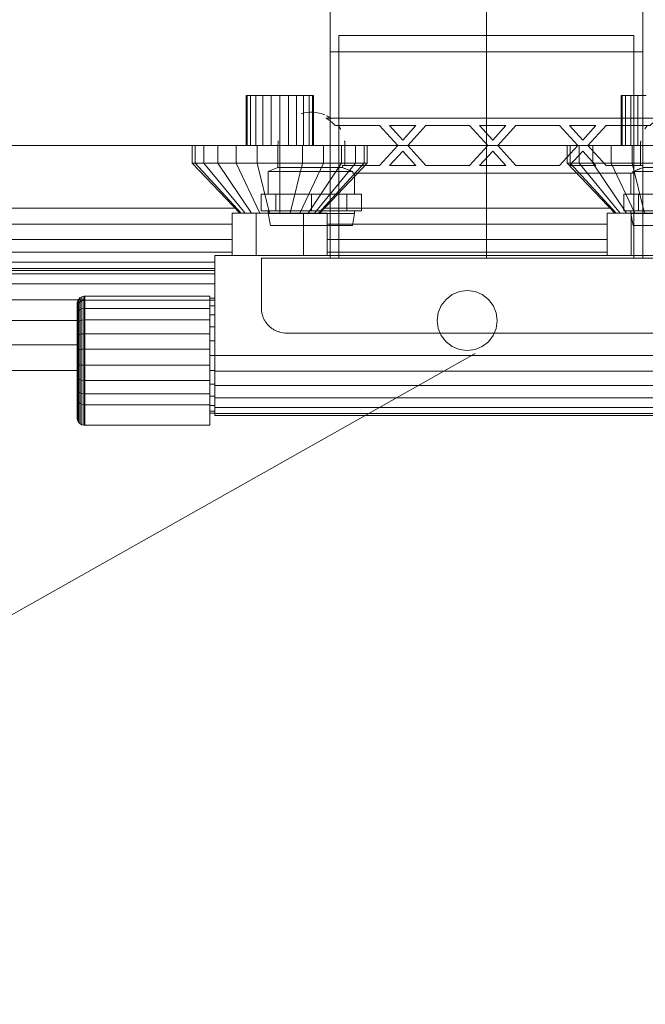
# Model space of a CAD drawing. Header units: millimetres. Extents: x 19410 to 41495, y 2709 to 43021.
# Tile 46 of 61: x 26931 to 27181, y 41832 to 42226. Entities that reach past the tile are written whole.
import ezdxf

# ---------------------------------------------------------------- set-up
doc = ezdxf.new("R2010")
doc.units = ezdxf.units.MM
doc.linetypes.add('ADSK_Осевая', pattern=[700, 500, -100, 0, -100])
doc.linetypes.add('ADSK_Скрыто', pattern=[300, 150, -150])
for name, color, linetype, lineweight in [('A-DETL-____-HDLN', 90, 'ADSK_Скрыто', 9), ('M-EQPM-___-IDEN', 50, 'Continuous', 20), ('M-EQPM-____-OTLN', 50, 'Continuous', 20), ('M-HVAC-DUCT-CNTR', 70, 'ADSK_Осевая', 20), ('M-HVAC-DUCT-OTLN', 70, 'Continuous', 20)]:
    doc.layers.add(name, color=color, linetype=linetype, lineweight=lineweight)

# ---------------------------------------------------------------- blocks, each defined once
blk = doc.blocks.new('Прямая форма - 83 new-609569-В_Этаж 02_Вентиляция')
at = {"layer": 'M-EQPM-____-OTLN', "color": 253}
for p, q in [((-88.5, 500), (-88.5, 520)), ((-88.04, 520), (-88.5, 520)), ((-88.04, 500), (-88.04, 520)), ((-86.69, 520), (-88.04, 520)), ((-86.69, 500), (-86.69, 520)), ((-84.55, 520), (-86.69, 520)), ((-84.55, 500), (-84.55, 520)), ((-81.75, 520), (-84.55, 520)), ((-81.75, 500), (-81.75, 520)), ((-78.49, 520), (-81.75, 520)), ((-78.49, 500), (-78.49, 520)), ((-75, 520), (-78.49, 520)), ((-75, 500), (-75, 520)), ((-71.51, 520), (-75, 520)), ((-68.25, 520), (-71.51, 520)), ((-71.51, 520), (-71.51, 500)), ((-65.45, 520), (-68.25, 520)), ((-68.25, 520), (-68.25, 500)), ((-63.31, 520), (-65.45, 520)), ((-65.45, 520), (-65.45, 500)), ((-61.96, 520), (-63.31, 520)), ((-63.31, 520), (-63.31, 500)), ((-61.5, 520), (-61.96, 520)), ((-61.96, 520), (-61.96, 500)), ((-61.5, 520), (-61.5, 500)), ((61.5, 500), (61.5, 520)), ((61.96, 520), (61.5, 520)), ((61.96, 500), (61.96, 520)), ((63.31, 520), (61.96, 520)), ((63.31, 500), (63.31, 520)), ((65.45, 520), (63.31, 520)), ((65.45, 500), (65.45, 520)), ((68.25, 520), (65.45, 520)), ((68.25, 500), (68.25, 520)), ((71.51, 520), (68.25, 520)), ((-110, 500), (-285.9, 500)), ((-110, 500), (-108.81, 500)), ((-110, 500), (-110, 493)), ((-108.81, 500), (-105.31, 500)), ((-108.81, 500), (-108.81, 493)), ((-105.31, 500), (-99.75, 500)), ((-105.31, 500), (-105.31, 493)), ((-99.75, 500), (-92.5, 500)), ((-99.75, 500), (-99.75, 493)), ((-92.5, 500), (-84.06, 500)), ((-92.5, 500), (-92.5, 493)), ((-84.06, 500), (-75, 500)), ((-84.06, 500), (-84.06, 493)), ((-75, 500), (-65.94, 500)), ((-75, 500), (-75, 493)), ((-65.94, 500), (-57.5, 500)), ((-65.94, 500), (-65.94, 493)), ((-57.5, 500), (-50.25, 500)), ((-57.5, 500), (-57.5, 493)), ((-50.25, 500), (-44.69, 500)), ((-50.25, 500), (-50.25, 493)), ((-44.69, 500), (-41.19, 500)), ((-44.69, 500), (-44.69, 493)), ((-40, 500), (-41.19, 500)), ((-41.19, 500), (-41.19, 493)), ((-40, 493), (-40, 500)), ((40, 500), (-40, 500)), ((41.19, 500), (40, 500)), ((40, 500), (40, 493)), ((41.19, 493), (41.19, 500)), ((44.69, 500), (41.19, 500)), ((44.69, 493), (44.69, 500)), ((44.69, 500), (50.25, 500)), ((50.25, 500), (57.5, 500)), ((50.25, 493), (50.25, 500)), ((57.5, 500), (65.94, 500)), ((57.5, 493), (57.5, 500)), ((65.94, 500), (75, 500)), ((65.94, 493), (65.94, 500)), ((-108.81, 493), (-110, 493)), ((-110, 493), (-91, 473)), ((-105.31, 493), (-108.81, 493)), ((-108.81, 493), (-90.45, 473)), ((-99.75, 493), (-105.31, 493)), ((-105.31, 493), (-88.86, 473)), ((-92.5, 493), (-99.75, 493)), ((-99.75, 493), (-86.31, 473)), ((-84.06, 493), (-92.5, 493)), ((-92.5, 493), (-83, 473)), ((-75, 493), (-84.06, 493)), ((-84.06, 493), (-79.14, 473)), ((-65.94, 493), (-75, 493)), ((-75, 493), (-75, 473)), ((-65.94, 493), (-70.86, 473)), ((-57.5, 493), (-67, 473)), ((-57.5, 493), (-65.94, 493)), ((-50.25, 493), (-63.69, 473)), ((-44.69, 493), (-61.14, 473)), ((-41.19, 493), (-59.55, 473)), ((-59, 473), (-40, 493)), ((-50.25, 493), (-57.5, 493)), ((-44.69, 493), (-50.25, 493)), ((-41.19, 493), (-44.69, 493)), ((-40, 493), (-41.19, 493)), ((41.19, 493), (40, 493)), ((40, 493), (59, 473)), ((59.55, 473), (41.19, 493)), ((44.69, 493), (41.19, 493)), ((61.14, 473), (44.69, 493)), ((50.25, 493), (44.69, 493)), ((63.69, 473), (50.25, 493)), ((57.5, 493), (50.25, 493)), ((65.94, 493), (57.5, 493)), ((57.5, 493), (67, 473)), ((75, 493), (65.94, 493)), ((65.94, 493), (70.86, 473)), ((-284.26, 475), (-92.9, 475)), ((-94, 473), (-84.5, 473)), ((-94, 456), (-94, 473)), ((-84.5, 473), (-65.5, 473)), ((-84.5, 473), (-84.5, 456)), ((-56, 473), (-65.5, 473)), ((-65.5, 473), (-65.5, 456)), ((-57.1, 475), (57.1, 475)), ((-56, 456), (-56, 473)), ((56, 473), (56, 456)), ((65.5, 473), (56, 473)), ((65.5, 456), (65.5, 473)), ((84.5, 473), (65.5, 473)), ((-283.84, 468.53), (-94, 468.53)), ((-56, 468.53), (56, 468.53)), ((-283.44, 462.5), (-94, 462.5)), ((-56, 462.5), (56, 462.5)), ((-283.1, 457.32), (-94, 457.32)), ((-56, 457.32), (56, 457.32)), ((-282.84, 453.35), (-101, 453.35)), ((-101, 456), (-101, 416)), ((101, 456), (-101, 456)), ((-101, 450.85), (-282.68, 450.85)), ((-101, 450), (-282.62, 450)), ((-282.53, 448.64), (-101, 448.64)), ((-282.27, 444.64), (-101, 444.64)), ((-6, 440.39), (-3.11, 441.59)), ((-3.11, 441.59), (0, 442)), ((0, 442), (3.11, 441.59)), ((3.11, 441.59), (6, 440.39)), ((-153, 438.28), (-281.85, 438.28)), ((-155.97, 437.18), (-155.77, 437.94)), ((-155.97, 437.18), (-155.77, 437.94)), ((-155.77, 437.94), (-155.38, 438.61)), ((-155.77, 437.94), (-155.38, 438.61)), ((-155.77, 436.39), (-155.77, 437.94)), ((-155.77, 437.94), (-155.77, 436.39)), ((-155.38, 438.61), (-154.83, 439.17)), ((-155.38, 438.61), (-154.83, 439.17)), ((-155.38, 437.02), (-155.38, 438.61)), ((-155.38, 438.61), (-155.38, 437.02)), ((-155.38, 437.02), (-154.83, 437.53)), ((-154.83, 439.17), (-154.15, 439.56)), ((-154.83, 439.17), (-154.15, 439.56)), ((-154.83, 437.53), (-154.83, 439.17)), ((-154.83, 439.17), (-154.83, 437.53)), ((-154.83, 437.53), (-154.15, 437.9)), ((-154.83, 437.53), (-154.83, 434.38)), ((-154.15, 439.56), (-153.39, 439.76)), ((-154.15, 439.56), (-153.39, 439.76)), ((-154.15, 437.9), (-154.15, 439.56)), ((-154.15, 439.56), (-154.15, 437.9)), ((-154.15, 437.9), (-153.39, 438.09)), ((-154.15, 437.9), (-154.15, 434.69)), ((-153.39, 439.76), (-153, 439.79)), ((-153.39, 439.76), (-153, 439.79)), ((-153.39, 438.09), (-153.39, 439.76)), ((-153.39, 439.76), (-153.39, 438.09)), ((-153.39, 438.09), (-153, 438.11)), ((-153.39, 438.09), (-153, 438.11)), ((-153.39, 438.09), (-153.39, 434.85)), ((-153, 439.79), (-103, 439.79)), ((-153, 439.79), (-153, 438.11)), ((-153, 438.11), (-103, 438.11)), ((-153, 438.11), (-153, 434.87)), ((-103, 439.79), (-103, 438.11)), ((-103, 439), (-101, 439)), ((-103, 438.22), (-101, 438.22)), ((-103, 438.11), (-103, 434.87)), ((-10.39, 436), (-8.49, 438.49)), ((-8.49, 438.49), (-6, 440.39)), ((6, 440.39), (8.49, 438.49)), ((8.49, 438.49), (10.39, 436)), ((-156, 436.79), (-155.97, 437.18)), ((-156, 436.79), (-155.97, 437.18)), ((-156, 435.32), (-156, 436.79)), ((-156, 436.79), (-156, 435.32)), ((-156, 435.32), (-155.97, 435.68)), ((-156, 435.32), (-155.97, 435.68)), ((-156, 432.49), (-156, 435.32)), ((-156, 435.32), (-156, 432.49)), ((-155.97, 435.68), (-155.97, 437.18)), ((-155.97, 437.18), (-155.97, 435.68)), ((-155.97, 435.68), (-155.77, 436.39)), ((-155.97, 435.68), (-155.77, 436.39)), ((-155.97, 432.8), (-155.97, 435.68)), ((-155.97, 435.68), (-155.97, 432.8)), ((-155.97, 432.8), (-155.77, 433.4)), ((-155.97, 432.8), (-155.77, 433.4)), ((-155.77, 436.39), (-155.38, 437.02)), ((-155.77, 436.39), (-155.38, 437.02)), ((-155.77, 433.4), (-155.77, 436.39)), ((-155.77, 436.39), (-155.77, 433.4)), ((-155.77, 433.4), (-155.38, 433.94)), ((-155.77, 433.4), (-155.77, 429.19)), ((-155.38, 437.02), (-155.38, 433.94)), ((-155.38, 433.94), (-154.83, 434.38)), ((-155.38, 433.94), (-155.38, 429.6)), ((-154.83, 434.38), (-154.15, 434.69)), ((-154.83, 434.38), (-154.83, 429.93)), ((-154.15, 434.69), (-153.39, 434.85)), ((-154.15, 434.69), (-154.15, 430.17)), ((-153.39, 434.85), (-153, 434.87)), ((-153.39, 434.85), (-153.39, 430.29)), ((-153, 434.87), (-103, 434.87)), ((-153, 434.87), (-153, 430.3)), ((-103, 435.92), (-101, 435.92)), ((-103, 434.87), (-103, 430.3)), ((-11.59, 433.11), (-10.39, 436)), ((10.39, 436), (11.59, 433.11)), ((-155.77, 430), (-281.31, 430)), ((-156, 432.49), (-155.97, 432.8)), ((-156, 432.49), (-155.97, 432.8)), ((-156, 428.5), (-156, 432.49)), ((-156, 432.49), (-156, 428.5)), ((-155.97, 428.73), (-155.97, 432.8)), ((-155.97, 432.8), (-155.97, 428.73)), ((-155.77, 429.19), (-155.38, 429.6)), ((-155.38, 429.6), (-154.83, 429.93)), ((-155.38, 429.6), (-155.38, 424.29)), ((-154.83, 429.93), (-154.15, 430.17)), ((-154.83, 429.93), (-154.83, 424.5)), ((-154.15, 430.17), (-153.39, 430.29)), ((-154.15, 430.17), (-154.15, 424.64)), ((-153.39, 430.29), (-153, 430.3)), ((-153.39, 430.29), (-153.39, 424.71)), ((-153, 430.3), (-103, 430.3)), ((-153, 430.3), (-153, 424.72)), ((-103, 432.26), (-101, 432.26)), ((-103, 430.3), (-103, 424.72)), ((-12, 430), (-11.59, 433.11)), ((-11.59, 426.89), (-12, 430)), ((11.59, 433.11), (12, 430)), ((12, 430), (11.59, 426.89)), ((-156, 428.5), (-155.97, 428.73)), ((-156, 428.5), (-155.97, 428.73)), ((-156, 423.62), (-156, 428.5)), ((-156, 428.5), (-156, 423.62)), ((-155.97, 428.73), (-155.77, 429.19)), ((-155.97, 428.73), (-155.77, 429.19)), ((-155.97, 423.77), (-155.97, 428.73)), ((-155.97, 428.73), (-155.97, 423.77)), ((-155.77, 429.19), (-155.77, 424.04)), ((-103, 427.5), (-101, 427.5)), ((-10.39, 424), (-11.59, 426.89)), ((11.59, 426.89), (10.39, 424)), ((-156, 423.62), (-155.97, 423.77)), ((-156, 423.62), (-155.97, 423.77)), ((-156, 418.21), (-156, 423.62)), ((-156, 423.62), (-156, 418.21)), ((-155.97, 423.77), (-155.77, 424.04)), ((-155.97, 423.77), (-155.77, 424.04)), ((-155.97, 418.25), (-155.97, 423.77)), ((-155.97, 423.77), (-155.97, 418.25)), ((-155.77, 424.04), (-155.38, 424.29)), ((-155.77, 424.04), (-155.77, 418.33)), ((-155.38, 424.29), (-154.83, 424.5)), ((-155.38, 424.29), (-155.38, 418.41)), ((-154.83, 424.5), (-154.15, 424.64)), ((-154.83, 424.5), (-154.83, 418.46)), ((-154.15, 424.64), (-153.39, 424.71)), ((-154.15, 424.64), (-154.15, 418.51)), ((-153.39, 424.71), (-153, 424.72)), ((-153.39, 424.71), (-153.39, 418.53)), ((-153, 424.72), (-103, 424.72)), ((-153, 424.72), (-153, 418.53)), ((-103, 424.72), (-103, 418.53)), ((-103, 421.95), (-101, 421.95)), ((-8.49, 421.51), (-10.39, 424)), ((10.39, 424), (8.49, 421.51)), ((-155.77, 420.35), (-280.68, 420.35)), ((-156, 418.21), (-155.97, 418.25)), ((-156, 418.21), (-155.97, 418.25)), ((-156, 412.64), (-156, 418.21)), ((-156, 418.21), (-156, 412.64)), ((-155.97, 418.25), (-155.77, 418.33)), ((-155.97, 418.25), (-155.77, 418.33)), ((-155.97, 412.58), (-155.97, 418.25)), ((-155.97, 418.25), (-155.97, 412.58)), ((-155.77, 418.33), (-155.38, 418.41)), ((-155.77, 418.33), (-155.77, 412.46)), ((-155.38, 418.41), (-154.83, 418.46)), ((-155.38, 418.41), (-155.38, 412.35)), ((-154.83, 418.46), (-154.15, 418.51)), ((-154.83, 418.46), (-154.83, 412.26)), ((-154.15, 418.51), (-153.39, 418.53)), ((-154.15, 418.51), (-154.15, 412.2)), ((-153.39, 418.53), (-153, 418.53)), ((-153.39, 418.53), (-153.39, 412.16)), ((-153, 418.53), (-103, 418.53)), ((-153, 418.53), (-153, 412.16)), ((-103, 418.53), (-103, 412.16)), ((-6, 419.61), (-8.49, 421.51)), ((-3.11, 418.41), (-6, 419.61)), ((0, 418), (-3.11, 418.41)), ((3.11, 418.41), (0, 418)), ((6, 419.61), (3.11, 418.41)), ((8.49, 421.51), (6, 419.61)), ((-103, 416), (-101, 416)), ((-101, 416), (101, 416)), ((-101, 409.79), (-101, 416)), ((-155.77, 410), (-280, 410)), ((-155.77, 410), (-280, 410)), ((-155.97, 412.58), (-156, 412.64)), ((-156, 412.64), (-156, 407.31)), ((-156, 407.31), (-156, 412.64)), ((-156, 412.64), (-155.97, 412.58)), ((-155.77, 412.46), (-155.97, 412.58)), ((-155.97, 412.58), (-155.97, 407.15)), ((-155.97, 407.15), (-155.97, 412.58)), ((-155.97, 412.58), (-155.77, 412.46)), ((-155.38, 412.35), (-155.77, 412.46)), ((-155.77, 412.46), (-155.77, 406.83)), ((-154.83, 412.26), (-155.38, 412.35)), ((-155.38, 412.35), (-155.38, 406.55)), ((-154.15, 412.2), (-154.83, 412.26)), ((-154.83, 412.26), (-154.83, 406.32)), ((-153.39, 412.16), (-154.15, 412.2)), ((-154.15, 412.2), (-154.15, 406.15)), ((-153, 412.16), (-153.39, 412.16)), ((-153.39, 412.16), (-153.39, 406.07)), ((-103, 412.16), (-153, 412.16)), ((-153, 412.16), (-153, 406.06)), ((-103, 412.16), (-103, 406.06)), ((-103, 410.05), (-101, 410.05)), ((-101, 404), (-101, 409.79)), ((-101, 409.79), (101, 409.79)), ((-156, 407.31), (-155.97, 407.15)), ((-156, 407.31), (-156, 402.59)), ((-156, 402.59), (-156, 407.31)), ((-156, 407.31), (-155.97, 407.15)), ((-155.97, 407.15), (-155.77, 406.83)), ((-155.97, 407.15), (-155.97, 402.34)), ((-155.97, 402.34), (-155.97, 407.15)), ((-155.97, 407.15), (-155.77, 406.83)), ((-155.77, 406.83), (-155.38, 406.55)), ((-155.77, 406.83), (-155.77, 401.85)), ((-155.38, 406.55), (-154.83, 406.32)), ((-155.38, 406.55), (-155.38, 401.41)), ((-154.83, 406.32), (-154.15, 406.15)), ((-154.83, 406.32), (-154.83, 401.06)), ((-154.15, 406.15), (-153.39, 406.07)), ((-154.15, 406.15), (-154.15, 400.8)), ((-153.39, 406.07), (-153, 406.06)), ((-153.39, 406.07), (-153.39, 400.67)), ((-153, 406.06), (-103, 406.06)), ((-153, 406.06), (-153, 400.66)), ((-103, 406.06), (-103, 400.66)), ((-156, 402.59), (-155.97, 402.34)), ((-156, 402.59), (-156, 398.68)), ((-156, 398.68), (-156, 402.59)), ((-156, 402.59), (-155.97, 402.34)), ((-155.97, 402.34), (-155.77, 401.85)), ((-155.97, 402.34), (-155.97, 398.38)), ((-155.97, 398.47), (-155.97, 402.34)), ((-155.97, 402.34), (-155.77, 401.85)), ((-103, 404.5), (-101, 404.5)), ((-101, 399.03), (-101, 404)), ((101, 404), (-101, 404)), ((-156, 398.68), (-155.98, 398.47)), ((-156, 398.68), (-156, 398.47)), ((-156, 398.47), (-156, 398.68)), ((-156, 398.68), (-155.98, 398.47)), ((-155.97, 398.38), (-155.77, 397.79)), ((-155.97, 398.38), (-155.97, 390.69)), ((-155.77, 401.85), (-155.38, 401.41)), ((-155.77, 401.85), (-155.77, 397.79)), ((-155.38, 401.41), (-154.83, 401.06)), ((-155.38, 401.41), (-155.38, 397.26)), ((-154.83, 401.06), (-154.15, 400.8)), ((-154.83, 401.06), (-154.83, 396.82)), ((-154.15, 400.8), (-153.39, 400.67)), ((-154.15, 400.8), (-154.15, 396.52)), ((-153.39, 400.67), (-153, 400.66)), ((-153.39, 400.67), (-153.39, 396.36)), ((-153, 400.66), (-103, 400.66)), ((-153, 400.66), (-153, 396.34)), ((-103, 400.66), (-103, 396.34)), ((-103, 399.74), (-101, 399.74)), ((-101, 395.22), (-101, 399.03)), ((101, 399.03), (-101, 399.03)), ((-155.77, 397.79), (-155.38, 397.26)), ((-155.77, 397.79), (-155.77, 389.93)), ((-155.38, 397.26), (-154.83, 396.82)), ((-155.38, 397.26), (-155.38, 389.25)), ((-154.83, 396.82), (-154.15, 396.52)), ((-154.83, 396.82), (-154.83, 388.7)), ((-154.15, 396.52), (-153.39, 396.36)), ((-154.15, 396.52), (-154.15, 388.31)), ((-153.39, 396.36), (-153, 396.34)), ((-153.39, 396.36), (-153.39, 388.11)), ((-153, 396.34), (-103, 396.34)), ((-153, 396.34), (-153, 388.08)), ((-103, 396.34), (-103, 388.08)), ((-103, 396.08), (-101, 396.08)), ((-101, 392.82), (-101, 395.22)), ((101, 395.22), (-101, 395.22)), ((-155.97, 390.69), (-155.77, 389.93)), ((-103, 393.78), (-101, 393.78)), ((-103, 393), (-101, 393)), ((-101, 392), (-101, 392.82)), ((101, 392.82), (-101, 392.82)), ((101, 392), (-101, 392)), ((-155.77, 389.93), (-155.38, 389.25)), ((-155.38, 389.25), (-154.83, 388.7)), ((-154.83, 388.7), (-154.15, 388.31)), ((-154.15, 388.31), (-153.39, 388.11)), ((-153.39, 388.11), (-153, 388.08)), ((-153, 388.08), (-103, 388.08))]:
    blk.add_line(p, q, dxfattribs=at)
blk = doc.blocks.new('Прямая форма - FU - 054-609570-В_Этаж 02_Вентиляция')
blk.add_blockref('Прямая форма - 83 new-609569-В_Этаж 02_Вентиляция', (0, 0))
blk = doc.blocks.new('83 new_ifc_RVT-1-В_Этаж 02_Вентиляция')
at = {"layer": 'M-EQPM-____-OTLN', "color": 253, "lineweight": 20}
blk.add_blockref('Прямая форма - FU - 054-609570-В_Этаж 02_Вентиляция', (27110.28, 41675.83), dxfattribs=at)
blk = doc.blocks.new('VTp_724_0 Водорозетка двойная - VTp_724_0-1589342-В_Этаж 02_Вентиляция')
at = {"layer": 'A-DETL-____-HDLN'}
for p, q in [((-58.78, 32), (-59.23, 32)), ((-56.15, 32), (-56.17, 32)), ((-55.25, 27.2), (-56.15, 32)), ((56.15, 32), (55.25, 27.2)), ((60.94, 32), (56.15, 32)), ((61.69, 32), (60.94, 32)), ((64.51, 32), (64.27, 32)), ((-59.93, 26.1), (-59.53, 26.1)), ((-59.29, 27.2), (-59.85, 27.2)), ((-58.3, 26.1), (-57.86, 26.1)), ((-56.46, 26.1), (-52.42, 26.1)), ((-55.25, 27.2), (-56.4, 27.2)), ((-55.25, 26.1), (-55.25, 27.2)), ((-52.42, 19.4), (-52.42, 26.1)), ((52.42, 26.1), (58.3, 26.1)), ((52.42, 19.4), (52.42, 26.1)), ((55.25, 27.2), (55.25, 26.1)), ((61.34, 27.2), (55.25, 27.2)), ((58.3, 26.1), (61.48, 26.1)), ((58.3, 19.4), (58.3, 26.1)), ((64.92, 27.2), (64.57, 27.2)), ((64.58, 26.1), (64.98, 26.1)), ((-57.86, 19.4), (-58.3, 19.4)), ((-52.42, 19.4), (-56.46, 19.4)), ((-55.25, 11), (-55.25, 19.4)), ((58.3, 19.4), (52.42, 19.4)), ((55.25, 19.4), (55.25, 11)), ((61.48, 19.4), (58.3, 19.4)), ((-57.74, 10.4), (-58.37, 10.4)), ((-57.89, 9.65), (-58.03, 9.59)), ((-55.99, 10.4), (-56.43, 10.23)), ((-56.43, 8), (-45.3, 8)), ((-55.99, 10.4), (-56.33, 10.4)), ((55.99, 11), (-55.99, 11)), ((-55.99, 11), (-55.99, 10.4)), ((-45.3, 8), (-38.02, 0)), ((-36, 2.23), (-41.25, 8)), ((-41.25, 8), (-30.75, 8)), ((-30.75, 8), (-36, 2.23)), ((-33.98, 0), (-26.7, 8)), ((-26.7, 8), (-9.3, 8)), ((-9.3, 8), (-2.02, 0)), ((0, 2.23), (-5.25, 8)), ((-5.25, 8), (5.25, 8)), ((5.25, 8), (0, 2.23)), ((2.02, 0), (9.3, 8)), ((9.3, 8), (26.7, 8)), ((26.7, 8), (33.98, 0)), ((30.75, 8), (41.25, 8)), ((36, 2.23), (30.75, 8)), ((41.25, 8), (36, 2.23)), ((38.02, 0), (45.3, 8)), ((45.3, 8), (60.07, 8)), ((55.99, 10.4), (55.99, 11)), ((61.4, 10.4), (55.99, 10.4)), ((59.1, 8), (59.1, 0)), ((61.34, 8.8), (60.07, 8.8)), ((60.07, 8), (60.07, 8.8)), ((62.81, 8.8), (62.49, 8.8)), ((-38.02, 0), (-45.3, -8)), ((-41.25, -8), (-36, -2.23)), ((-36, -2.23), (-30.75, -8)), ((-26.7, -8), (-33.98, 0)), ((-2.02, 0), (-9.3, -8)), ((-5.25, -8), (0, -2.23)), ((0, -2.23), (5.25, -8)), ((9.3, -8), (2.02, 0)), ((33.98, 0), (26.7, -8)), ((30.75, -8), (36, -2.23)), ((36, -2.23), (41.25, -8)), ((45.3, -8), (38.02, 0)), ((-45.3, -8), (-56.43, -8)), ((-56.43, -11), (61.48, -11)), ((-30.75, -8), (-41.25, -8)), ((-9.3, -8), (-26.7, -8)), ((5.25, -8), (-5.25, -8)), ((26.7, -8), (9.3, -8)), ((41.25, -8), (30.75, -8)), ((61.48, -8), (45.3, -8))]:
    blk.add_line(p, q, dxfattribs=at)
for centre, radius, start, end in [((212.07, 402.15), 421.7, 248.2764, 248.8715), ((72.5, 0), 13.4, 180, 187.4391), ((72.5, 0), 13.4, 180, 188.1679), ((72.5, 0), 13.4, 209.2091, 214.3417), ((72.5, 0), 13.4, 211.2223, 214.0372), ((72.5, 0), 13.4, 212.6742, 214.0871), ((72.5, 0), 13.4, 214.786, 217.0264), ((72.5, 0), 13.4, 214.7883, 216.9182), ((72.5, 0), 13.4, 215.178, 216.6564), ((72.5, 0), 13.4, 233.6935, 235.599)]:
    blk.add_arc(centre, radius, start, end, dxfattribs=at)
blk.add_open_spline([(64.97, -9.89), (64.88, -9.82), (64.79, -9.76), (64.71, -9.69)], degree=3, dxfattribs=at)
at = {"layer": 'M-EQPM-____-OTLN'}
for p, q in [((-88.85, 32), (-89.75, 27.2)), ((-59.26, 32), (-88.85, 32)), ((-56.17, 32), (-58.76, 32)), ((64.23, 32), (61.73, 32)), ((88.85, 32), (64.55, 32)), ((89.75, 27.2), (88.85, 32)), ((-92.58, 26.1), (-86.7, 26.1)), ((-92.58, 19.4), (-92.58, 26.1)), ((-89.75, 27.2), (-89.75, 26.1)), ((-59.88, 27.2), (-89.75, 27.2)), ((-86.7, 26.1), (-72.5, 26.1)), ((-86.7, 19.4), (-86.7, 26.1)), ((-72.5, 26.1), (-59.97, 26.1)), ((-72.5, 19.4), (-72.5, 26.1)), ((-59.49, 26.1), (-58.3, 26.1)), ((-56.42, 27.2), (-59.29, 27.2)), ((-58.3, 26.1), (-58.3, 19.4)), ((-57.85, 26.1), (-56.47, 26.1)), ((64.52, 27.2), (61.38, 27.2)), ((61.53, 26.1), (64.54, 26.1)), ((89.75, 27.2), (64.96, 27.2)), ((65.03, 26.1), (72.5, 26.1)), ((72.5, 26.1), (86.7, 26.1)), ((72.5, 19.4), (72.5, 26.1)), ((86.7, 26.1), (92.58, 26.1)), ((86.7, 26.1), (86.7, 19.4)), ((89.75, 26.1), (89.75, 27.2)), ((92.58, 19.4), (92.58, 26.1)), ((-86.7, 19.4), (-92.58, 19.4)), ((-89.75, 19.4), (-89.75, 10.4)), ((-72.5, 19.4), (-86.7, 19.4)), ((-59.97, 19.4), (-72.5, 19.4)), ((-58.3, 19.4), (-59.97, 19.4)), ((-56.47, 19.4), (-57.85, 19.4)), ((65.03, 19.4), (61.53, 19.4)), ((72.5, 19.4), (65.03, 19.4)), ((86.7, 19.4), (72.5, 19.4)), ((92.58, 19.4), (86.7, 19.4)), ((89.75, 10.4), (89.75, 19.4)), ((-89.75, 10.4), (-85.9, 8.8)), ((-59.82, 10.4), (-89.75, 10.4)), ((-85.9, 8.8), (-85.9, 0)), ((-85.15, 8.8), (-85.9, 8.8)), ((-60.07, 8.8), (-85.11, 8.8)), ((-60.07, 8.8), (-60.07, 8)), ((-59.97, 8), (-56.47, 8)), ((-58.37, 10.4), (-59.82, 10.4)), ((-59.1, 0), (-59.1, 8)), ((-56.35, 10.4), (-57.71, 10.4)), ((62.49, 8.8), (61.36, 8.8)), ((64.93, 10.4), (61.44, 10.4)), ((64.93, 8.8), (62.84, 8.8)), ((89.75, 10.4), (64.93, 10.4)), ((85.9, 8.8), (64.93, 8.8)), ((85.9, 8.8), (89.75, 10.4)), ((85.9, 0), (85.9, 8.8)), ((-66.71, -11), (-59.97, -11)), ((-59.97, -8), (-62.98, -8)), ((-56.47, -8), (-59.97, -8)), ((-59.97, -11), (-56.47, -11)), ((62.9, -8), (61.53, -8)), ((61.53, -11), (65.03, -11)), ((65.03, -11), (66.71, -11))]:
    blk.add_line(p, q, dxfattribs=at)
for centre, radius, start, end in [((-212.07, 402.15), 421.7, 291.1421, 291.4261), ((-212.07, 402.15), 421.7, 291.4527, 291.6529), ((-72.5, 0), 13.4, 180, 188.2152), ((-72.5, 0), 13.4, 351.8321, 360), ((-72.5, 0), 13.4, 352.5609, 0), ((72.5, 0), 13.4, 351.7848, 0), ((-72.5, 0), 13.4, 322.9736, 327.3258), ((-72.5, 0), 13.4, 323.0818, 328.7777), ((-72.5, 0), 13.4, 323.3436, 330.7909), ((-72.5, 0), 13.4, 240, 293.6489), ((-72.5, 0), 13.4, 296.8936, 306.3065), ((72.5, 0), 13.4, 235.8117, 243.1064), ((72.5, 0), 13.4, 246.3511, 288.109)]:
    blk.add_arc(centre, radius, start, end, dxfattribs=at)
for points in [[(-62.98, -8), (-63.51, -8.62), (-64.66, -9.75), (-65.99, -10.62), (-66.71, -11)], [(64.71, -9.69), (64.09, -9.19), (63.51, -8.62), (62.98, -8)], [(66.71, -11), (66.11, -10.68), (65.54, -10.32), (65.01, -9.92)]]:
    blk.add_open_spline(points, degree=3, dxfattribs=at)
blk = doc.blocks.new('ADSK_Бытовой вентилятор накладной - 200-1604136-В_Этаж 02_Вентиляция')
at = {"layer": 'A-DETL-____-HDLN', "color": 170}
for p, q in [((-89, 54.72), (-89, 54.34)), ((-89, 45.08), (-89, 44.52)), ((-89, 15.77), (-89, 15.27)), ((-89, -15.27), (-89, -15.77)), ((-89, -44.52), (-89, -45.64)), ((-89, -54.34), (-89, -54.72))]:
    blk.add_line(p, q, dxfattribs=at)
at = {"layer": 'M-EQPM-____-OTLN', "color": 5}
for p, q in [((0, 90), (0, -90)), ((20, 90), (0, 90)), ((30, 80), (30, -80)), ((-89, 59), (0, 59)), ((0, -59), (-89, -59)), ((20, -90), (0, -90))]:
    blk.add_line(p, q, dxfattribs=at)
at = {"layer": 'M-EQPM-____-OTLN', "color": 171}
for p, q in [((-89, 59), (-89, 54.74)), ((-89, 54.32), (-89, 45.11)), ((-89, 44.49), (-89, 15.81)), ((-89, 15.27), (-89, -15.27)), ((-89, -15.81), (-89, -44.49)), ((-89, -45.67), (-89, -54.32)), ((-89, -54.74), (-89, -59))]:
    blk.add_line(p, q, dxfattribs=at)
at = {"layer": 'M-EQPM-____-OTLN', "color": 5}
for points, knots in [([(20, 90), (20.87, 90), (22.18, 89.83), (23.84, 89.27), (25.01, 88.69), (25.92, 88.08), (26.6, 87.52), (27.24, 86.93), (27.81, 86.27), (28.32, 85.56), (28.78, 84.82), (29.27, 83.84), (29.83, 82.18), (30, 80.87), (30, 80)], [-1, -1, -1, -1, -0.833333, -0.75, -0.666667, -0.583333, -0.541667, -0.5, -0.416667, -0.375, -0.333333, -0.25, -0.166667, 0, 0, 0, 0]), ([(30, -80), (30, -80.89), (29.83, -82.18), (29.27, -83.84), (28.78, -84.82), (28.32, -85.56), (27.81, -86.27), (27.24, -86.93), (26.6, -87.52), (25.92, -88.08), (25.01, -88.69), (23.84, -89.26), (22.18, -89.83), (20.87, -90), (20, -90)], [0, 0, 0, 0, 0.166667, 0.25, 0.333333, 0.375, 0.416667, 0.5, 0.541667, 0.583333, 0.666667, 0.75, 0.833333, 1, 1, 1, 1])]:
    blk.add_open_spline(points, degree=3, knots=knots, dxfattribs=at)
blk = doc.blocks.new('ADSK_Тройник_Круглый - Стандарт-1649441-В_Этаж 02_Вентиляция')
at = {"layer": 'A-DETL-____-HDLN', "color": 161}
for points in [[(27057.56, 42309.67), (27057.6, 42309.52), (27057.64, 42309.36), (27057.69, 42309.2)], [(27086.07, 42272.11), (27086.35, 42271.94), (27086.63, 42271.78), (27086.91, 42271.62)], [(27101.36, 42265.61), (27101.53, 42265.57), (27101.69, 42265.52), (27101.86, 42265.48)], [(27134.2, 42265.54), (27134.54, 42265.63), (27134.87, 42265.72), (27135.2, 42265.81)]]:
    blk.add_open_spline(points, degree=3, dxfattribs=at)
at = {"layer": 'A-DETL-____-HDLN', "color": 141}
for points in [[(27057.69, 42309.2), (27057.64, 42309.36), (27057.6, 42309.52), (27057.56, 42309.67)], [(27086.91, 42271.62), (27086.63, 42271.78), (27086.35, 42271.94), (27086.08, 42272.11)], [(27101.86, 42265.48), (27101.7, 42265.52), (27101.53, 42265.56), (27101.37, 42265.61)], [(27135.2, 42265.82), (27134.87, 42265.72), (27134.54, 42265.63), (27134.2, 42265.54)]]:
    blk.add_open_spline(points, degree=3, dxfattribs=at)
at = {"layer": 'M-HVAC-DUCT-OTLN', "color": 5}
for p, q in [((27055.42, 42325.88), (27055.42, 42213.38)), ((27180.42, 42213.38), (27180.42, 42325.88)), ((27055.42, 42213.38), (27117.92, 42213.38)), ((27117.92, 42213.38), (27180.42, 42213.38))]:
    blk.add_line(p, q, dxfattribs=at)
at = {"layer": 'M-HVAC-DUCT-OTLN', "color": 191}
for p, q in [((27055.42, 42213.38), (27058.58, 42213.38)), ((27177.26, 42213.38), (27180.42, 42213.38))]:
    blk.add_line(p, q, dxfattribs=at)
at = {"layer": 'M-HVAC-DUCT-OTLN', "color": 175}
for start, end in [(90, 105), (82.5, 90), (210, 262.5)]:
    blk.add_arc((27117.92, 42325.88), 62.5, start, end, dxfattribs=at)
at = {"layer": 'M-HVAC-DUCT-OTLN', "color": 155}
for start, end in [(90, 105), (82.5, 90), (211.5494, 225), (225.0939, 238.2335), (242.1962, 252.2336), (256.2283, 262.5)]:
    blk.add_arc((27117.92, 42325.88), 62.5, start, end, dxfattribs=at)
at = {"layer": 'M-HVAC-DUCT-OTLN', "color": 8}
for start, end in [(105, 180), (180, 210), (210, 211.5494), (238.2335, 242.1962), (252.2336, 256.2283)]:
    blk.add_arc((27117.92, 42325.88), 62.5, start, end, dxfattribs=at)
at = {"layer": 'M-HVAC-DUCT-OTLN', "color": 253}
for start, end in [(105, 135), (180, 193.6426), (195.7782, 208.7561)]:
    blk.add_arc((27117.92, 42325.88), 62.5, start, end, dxfattribs=at)
at = {"layer": 'M-HVAC-DUCT-OTLN', "color": 171}
for start, end in [(0, 82.5), (270, 0), (262.5, 270)]:
    blk.add_arc((27117.92, 42325.88), 62.5, start, end, dxfattribs=at)
at = {"layer": 'M-HVAC-DUCT-OTLN', "color": 191}
for start, end in [(0, 82.5), (346.3574, 0), (331.2439, 344.2218), (315, 328.4506), (301.7665, 314.9061), (287.7664, 297.8038), (262.5, 270), (270, 283.7717)]:
    blk.add_arc((27117.92, 42325.88), 62.5, start, end, dxfattribs=at)
at = {"layer": 'M-HVAC-DUCT-OTLN', "color": 254}
for start, end in [(135, 180), (193.6426, 195.7782), (208.7561, 210)]:
    blk.add_arc((27117.92, 42325.88), 62.5, start, end, dxfattribs=at)
at = {"layer": 'M-HVAC-DUCT-OTLN', "color": 7}
for start, end in [(344.2218, 346.3574), (328.4506, 331.2439), (297.8038, 301.7665), (283.7717, 287.7664)]:
    blk.add_arc((27117.92, 42325.88), 62.5, start, end, dxfattribs=at)
at = {"layer": 'M-HVAC-DUCT-OTLN', "color": 5}
for points, knots in [([(27055.42, 42325.88), (27055.42, 42322.75), (27055.79, 42317.83), (27056.75, 42312.94), (27057.18, 42311.15)], [-1, -1, -1, -1, -0.8888889, -0.8244228, -0.8244228, -0.8244228, -0.8244228]), ([(27178.66, 42311.15), (27179.09, 42312.94), (27180.05, 42317.83), (27180.42, 42322.75), (27180.42, 42325.88)], [-0.1755772, -0.1755772, -0.1755772, -0.1755772, -0.1111111, 0, 0, 0, 0]), ([(27057.77, 42308.91), (27057.92, 42308.37), (27058.99, 42304.77), (27060.73, 42300.39), (27062.67, 42296.64), (27063.12, 42295.84)], [-0.7974255, -0.7974255, -0.7974255, -0.7974255, -0.7777778, -0.6666667, -0.6358561, -0.6358561, -0.6358561, -0.6358561]), ([(27172.73, 42295.84), (27173.17, 42296.64), (27175.11, 42300.39), (27176.85, 42304.77), (27177.92, 42308.37), (27178.07, 42308.91)], [-0.3641439, -0.3641439, -0.3641439, -0.3641439, -0.3333333, -0.2222222, -0.2025745, -0.2025745, -0.2025745, -0.2025745]), ([(27064.62, 42293.24), (27065.37, 42292.02), (27067.09, 42289.41), (27070.12, 42285.5), (27073.73, 42281.57), (27077.12, 42278.48), (27080.05, 42276.12), (27082.37, 42274.45), (27084.04, 42273.36), (27084.92, 42272.81), (27084.97, 42272.78)], [-0.6025522, -0.6025522, -0.6025522, -0.6025522, -0.5555556, -0.5, -0.4444444, -0.3888889, -0.3611111, -0.3333333, -0.3055556, -0.3038385, -0.3038385, -0.3038385, -0.3038385]), ([(27150.87, 42272.78), (27151.75, 42273.33), (27153.43, 42274.42), (27155.79, 42276.12), (27158.72, 42278.48), (27162.11, 42281.57), (27165.72, 42285.5), (27168.75, 42289.41), (27170.47, 42292.02), (27171.22, 42293.24)], [-0.6961615, -0.6961615, -0.6961615, -0.6961615, -0.6666667, -0.6388889, -0.6111111, -0.5555556, -0.5, -0.4444444, -0.3974478, -0.3974478, -0.3974478, -0.3974478]), ([(27088.67, 42270.64), (27089.12, 42270.4), (27090.46, 42269.71), (27092.77, 42268.64), (27095.64, 42267.48), (27097.68, 42266.75), (27098.74, 42266.4), (27098.79, 42266.39)], [-0.26396607, -0.26396607, -0.26396607, -0.26396607, -0.25, -0.22222222, -0.19444444, -0.16666667, -0.16521981, -0.16521981, -0.16521981, -0.16521981]), ([(27137.05, 42266.39), (27137.1, 42266.4), (27138.67, 42266.91), (27140.94, 42267.76), (27143.77, 42268.95), (27145.6, 42269.82), (27146.72, 42270.4), (27147.17, 42270.64)], [-0.83478019, -0.83478019, -0.83478019, -0.83478019, -0.83333333, -0.79166667, -0.77083333, -0.75, -0.73603393, -0.73603393, -0.73603393, -0.73603393]), ([(27102.99, 42265.19), (27103.6, 42265.04), (27108.41, 42263.94), (27113.44, 42263.43), (27117.92, 42263.38)], [-0.1273626, -0.1273626, -0.1273626, -0.1273626, -0.1111111, 0, 0, 0, 0]), ([(27117.92, 42263.38), (27121.28, 42263.41), (27126.25, 42263.82), (27131.11, 42264.76), (27132.76, 42265.16), (27132.85, 42265.19)], [-1, -1, -1, -1, -0.9166667, -0.875, -0.8726374, -0.8726374, -0.8726374, -0.8726374])]:
    blk.add_open_spline(points, degree=3, knots=knots, dxfattribs=at)
at = {"layer": 'M-HVAC-DUCT-OTLN', "color": 171}
for points, knots in [([(27057.18, 42311.15), (27056.75, 42312.94), (27055.79, 42317.83), (27055.42, 42322.75), (27055.42, 42325.88)], [-0.1755772, -0.1755772, -0.1755772, -0.1755772, -0.1111111, 0, 0, 0, 0]), ([(27180.42, 42325.88), (27180.42, 42322.75), (27180.05, 42317.83), (27179.09, 42312.94), (27178.66, 42311.15)], [-1, -1, -1, -1, -0.8888889, -0.8244228, -0.8244228, -0.8244228, -0.8244228]), ([(27063.12, 42295.84), (27062.67, 42296.64), (27060.73, 42300.39), (27058.99, 42304.77), (27057.92, 42308.37), (27057.77, 42308.91)], [-0.3641439, -0.3641439, -0.3641439, -0.3641439, -0.3333333, -0.2222222, -0.2025745, -0.2025745, -0.2025745, -0.2025745]), ([(27178.07, 42308.91), (27177.92, 42308.37), (27176.85, 42304.77), (27175.11, 42300.39), (27173.17, 42296.64), (27172.73, 42295.84)], [-0.7974255, -0.7974255, -0.7974255, -0.7974255, -0.7777778, -0.6666667, -0.6358561, -0.6358561, -0.6358561, -0.6358561]), ([(27084.97, 42272.78), (27084.09, 42273.33), (27082.41, 42274.42), (27080.05, 42276.12), (27077.12, 42278.48), (27073.73, 42281.57), (27070.12, 42285.5), (27067.09, 42289.41), (27065.37, 42292.02), (27064.62, 42293.24)], [-0.6961615, -0.6961615, -0.6961615, -0.6961615, -0.6666667, -0.6388889, -0.6111111, -0.5555556, -0.5, -0.4444444, -0.3974478, -0.3974478, -0.3974478, -0.3974478]), ([(27171.22, 42293.24), (27170.47, 42292.02), (27168.75, 42289.41), (27165.72, 42285.5), (27162.11, 42281.57), (27158.72, 42278.48), (27155.79, 42276.12), (27153.48, 42274.45), (27151.8, 42273.36), (27150.92, 42272.81), (27150.87, 42272.78)], [-0.6025522, -0.6025522, -0.6025522, -0.6025522, -0.5555556, -0.5, -0.4444444, -0.3888889, -0.3611111, -0.3333333, -0.3055556, -0.3038385, -0.3038385, -0.3038385, -0.3038385]), ([(27098.79, 42266.39), (27098.74, 42266.4), (27097.17, 42266.91), (27094.9, 42267.76), (27092.07, 42268.95), (27090.24, 42269.82), (27089.12, 42270.4), (27088.67, 42270.64)], [-0.83478019, -0.83478019, -0.83478019, -0.83478019, -0.83333333, -0.79166667, -0.77083333, -0.75, -0.73603393, -0.73603393, -0.73603393, -0.73603393]), ([(27147.17, 42270.64), (27146.72, 42270.4), (27145.38, 42269.71), (27143.08, 42268.64), (27140.2, 42267.48), (27138.16, 42266.75), (27137.1, 42266.4), (27137.05, 42266.39)], [-0.26396607, -0.26396607, -0.26396607, -0.26396607, -0.25, -0.22222222, -0.19444444, -0.16666667, -0.16521981, -0.16521981, -0.16521981, -0.16521981]), ([(27117.92, 42263.38), (27114.56, 42263.41), (27109.59, 42263.82), (27104.73, 42264.76), (27103.08, 42265.16), (27102.99, 42265.19)], [-1, -1, -1, -1, -0.9166667, -0.875, -0.8726374, -0.8726374, -0.8726374, -0.8726374]), ([(27132.85, 42265.19), (27132.24, 42265.04), (27127.43, 42263.94), (27122.4, 42263.43), (27117.92, 42263.38)], [-0.1273626, -0.1273626, -0.1273626, -0.1273626, -0.1111111, 0, 0, 0, 0])]:
    blk.add_open_spline(points, degree=3, knots=knots, dxfattribs=at)
at = {"layer": 'M-HVAC-DUCT-OTLN', "color": 253}
for points in [[(27057.18, 42311.15), (27057.25, 42310.87), (27057.32, 42310.59), (27057.39, 42310.31)], [(27063.12, 42295.84), (27063.34, 42295.44), (27063.56, 42295.04), (27063.79, 42294.64)]]:
    blk.add_open_spline(points, degree=3, dxfattribs=at)
at = {"layer": 'M-HVAC-DUCT-OTLN', "color": 254}
for points in [[(27057.39, 42310.31), (27057.32, 42310.59), (27057.25, 42310.87), (27057.18, 42311.15)], [(27057.55, 42309.71), (27057.5, 42309.91), (27057.44, 42310.11), (27057.39, 42310.31)], [(27063.79, 42294.64), (27063.56, 42295.04), (27063.34, 42295.44), (27063.12, 42295.84)]]:
    blk.add_open_spline(points, degree=3, dxfattribs=at)
at = {"layer": 'M-HVAC-DUCT-OTLN', "color": 155}
for points in [[(27057.39, 42310.31), (27057.44, 42310.11), (27057.5, 42309.91), (27057.55, 42309.71)], [(27063.83, 42294.57), (27064.09, 42294.13), (27064.35, 42293.68), (27064.62, 42293.24)], [(27084.97, 42272.78), (27085.32, 42272.56), (27085.68, 42272.35), (27086.04, 42272.13)], [(27098.79, 42266.39), (27099.62, 42266.12), (27100.47, 42265.86), (27101.32, 42265.63)]]:
    blk.add_open_spline(points, degree=3, dxfattribs=at)
at = {"layer": 'M-HVAC-DUCT-OTLN', "color": 7}
for points in [[(27178.66, 42311.15), (27178.48, 42310.4), (27178.28, 42309.66), (27178.07, 42308.91)], [(27172.41, 42295.27), (27172.03, 42294.59), (27171.63, 42293.91), (27171.22, 42293.24)], [(27137.05, 42266.39), (27136.45, 42266.19), (27135.85, 42266.01), (27135.24, 42265.83)], [(27134.16, 42265.53), (27133.91, 42265.46), (27133.66, 42265.39), (27133.41, 42265.33)]]:
    blk.add_open_spline(points, degree=3, dxfattribs=at)
at = {"layer": 'M-HVAC-DUCT-OTLN', "color": 191}
for points in [[(27178.07, 42308.91), (27178.28, 42309.66), (27178.48, 42310.4), (27178.66, 42311.15)], [(27171.22, 42293.24), (27171.63, 42293.91), (27172.03, 42294.59), (27172.41, 42295.27)], [(27135.24, 42265.83), (27135.85, 42266), (27136.45, 42266.19), (27137.05, 42266.39)], [(27133.41, 42265.33), (27133.66, 42265.39), (27133.91, 42265.46), (27134.16, 42265.52)]]:
    blk.add_open_spline(points, degree=3, dxfattribs=at)
at = {"layer": 'M-HVAC-DUCT-OTLN', "color": 8}
for points in [[(27064.62, 42293.24), (27064.35, 42293.68), (27064.09, 42294.13), (27063.83, 42294.57)], [(27086.08, 42272.11), (27085.71, 42272.33), (27085.34, 42272.55), (27084.97, 42272.78)], [(27088.67, 42270.64), (27088.09, 42270.95), (27087.51, 42271.27), (27086.95, 42271.6)], [(27101.32, 42265.62), (27100.47, 42265.86), (27099.62, 42266.11), (27098.79, 42266.39)]]:
    blk.add_open_spline(points, degree=3, dxfattribs=at)
at = {"layer": 'M-HVAC-DUCT-OTLN', "color": 155}
blk.add_open_spline([(27086.95, 42271.6), (27087.09, 42271.52), (27087.65, 42271.19), (27088.23, 42270.88), (27088.67, 42270.64)], degree=3, knots=[-0.28226369, -0.28226369, -0.28226369, -0.28226369, -0.27777778, -0.26396607, -0.26396607, -0.26396607, -0.26396607], dxfattribs=at)
at = {"layer": 'M-HVAC-DUCT-OTLN', "color": 7}
blk.add_open_spline([(27150.87, 42272.78), (27150.09, 42272.29), (27148.87, 42271.57), (27147.61, 42270.88), (27147.17, 42270.64)], degree=3, knots=[-0.30383848, -0.30383848, -0.30383848, -0.30383848, -0.27777778, -0.26396607, -0.26396607, -0.26396607, -0.26396607], dxfattribs=at)
at = {"layer": 'M-HVAC-DUCT-OTLN', "color": 191}
blk.add_open_spline([(27147.17, 42270.64), (27148.05, 42271.11), (27149.3, 42271.82), (27150.5, 42272.55), (27150.87, 42272.78)], degree=3, knots=[-0.73603393, -0.73603393, -0.73603393, -0.73603393, -0.70833333, -0.69616152, -0.69616152, -0.69616152, -0.69616152], dxfattribs=at)

msp = doc.modelspace()

# ---------------------------------------------------------------- linework, layer by layer
at = {"layer": 'A-DETL-____-HDLN', "color": 141}
msp.add_line((27117.92, 42130.83), (27117.92, 42213.38), dxfattribs=at)
at = {"layer": 'M-EQPM-___-IDEN'}
msp.add_line((27113.41, 42092.61), (26651.85, 41832.24), dxfattribs=at)
at = {"layer": 'M-HVAC-DUCT-CNTR', "color": 5}
msp.add_line((27117.92, 42200.88), (27117.92, 42450.88), dxfattribs=at)
msp.add_line((27117.92, 42200.88), (27117.92, 42450.88), dxfattribs=at)
at = {"layer": 'M-HVAC-DUCT-OTLN', "color": 5}
for p, q in [((27055.42, 42213.38), (27055.42, 42130.83)), ((27180.42, 42213.38), (27058.58, 42213.38)), ((27180.42, 42130.83), (27180.42, 42213.38))]:
    msp.add_line(p, q, dxfattribs=at)
at = {"layer": 'M-HVAC-DUCT-OTLN', "color": 191}
msp.add_line((27058.58, 42213.38), (27055.42, 42213.38), dxfattribs=at)

# ---------------------------------------------------------------- block references
at = {"lineweight": 9}
msp.add_blockref('83 new_ifc_RVT-1-В_Этаж 02_Вентиляция', (0, 0), dxfattribs=at)
at = {"layer": 'A-DETL-____-HDLN', "color": 141}
msp.add_blockref('ADSK_Тройник_Круглый - Стандарт-1649441-В_Этаж 02_Вентиляция', (0, 0), dxfattribs=at)
at = {"layer": 'A-DETL-____-HDLN', "color": 170, "extrusion": (0, 0, -1), "rotation": 270.0000000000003}
msp.add_blockref('ADSK_Бытовой вентилятор накладной - 200-1604136-В_Этаж 02_Вентиляция', (-27117.92, 42130.83), dxfattribs=at)
at = {"layer": 'A-DETL-____-HDLN', "rotation": 180}
msp.add_blockref('VTp_724_0 Водорозетка двойная - VTp_724_0-1589342-В_Этаж 02_Вентиляция', (27120.45, 42175.83), dxfattribs=at)

doc.saveas('drawing.dxf')
